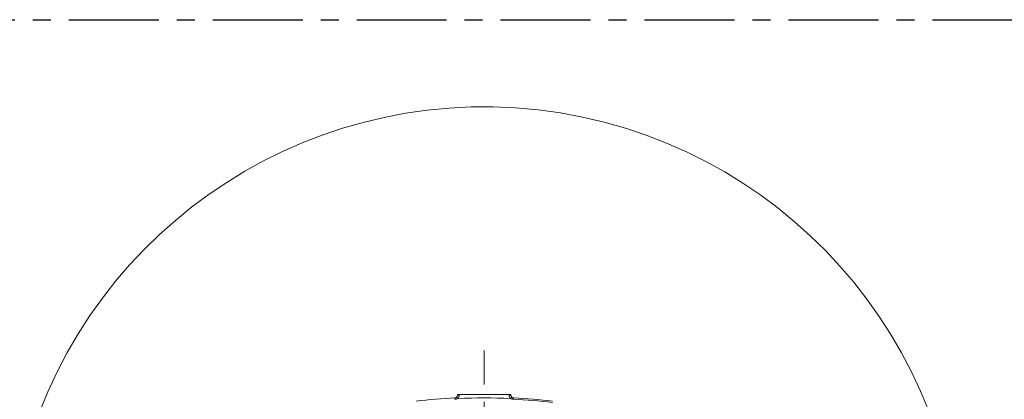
# Model space of a CAD drawing. Header units: millimetres. Extents: x 19214 to 26510, y -7957 to -532.
# Tile 34 of 150: x 21387 to 22491, y -5196 to -4770. Entities that reach past the tile are written whole.
import ezdxf

# ---------------------------------------------------------------- set-up
doc = ezdxf.new("R2010")
doc.units = ezdxf.units.MM
doc.header["$LTSCALE"] = 0.3175
doc.linetypes.add('ACAD_ISO10W100', pattern=[18, 12, -3, 0, -3])
doc.linetypes.add('CENTER', pattern=[50.8, 31.75, -6.35, 6.35, -6.35])
for name, color, linetype, lineweight in [('1轮廓实线层', 7, 'Continuous', 18), ('7标注层', 4, 'Continuous', 13), ('中心线', 4, 'ACAD_ISO10W100', 20)]:
    doc.layers.add(name, color=color, linetype=linetype, lineweight=lineweight)
doc.styles.add('标准汉字', font='gbenor.shx', dxfattribs={"bigfont": 'gbcbig.shx'})
doc.dimstyles.new('M1：18', dxfattribs={"dimscale": 18, "dimtxt": 3.5, "dimasz": 2.5, "dimexe": 2, "dimexo": 0, "dimgap": 1.5, "dimtad": 1, "dimdec": 1, "dimdsep": 46, "dimtxsty": '标准汉字', "dimcen": 5, "dimdle": 5, "dimclrd": 1, "dimclre": 1, "dimclrt": 256, "dimadec": 4, "dimazin": 2, "dimtfac": 1, "dimtdec": 1, "dimtmove": 0, "dimatfit": 3, "dimfxl": 1, "dimtolj": 1, "dimarcsym": 0})

# ---------------------------------------------------------------- blocks, each defined once
blk = doc.blocks.new('*D28')
at = {"layer": '7标注层', "color": 1, "lineweight": -2, "ltscale": 10, "transparency": 16777216}
blk.add_line((23129.6, -5056), (23514.9, -4946.8), dxfattribs=at)
at = {"layer": '7标注层', "color": 1, "transparency": 16777216}
blk.add_solid([(23516.9, -4954), (23512.8, -4939.6), (23558.2, -4934.5)], dxfattribs=at)
at = {"layer": 'Defpoints', "color": 0, "transparency": 16777216}
for p in [(23558.2, -4934.5), (21908, -5402.3)]:
    blk.add_point(p, dxfattribs=at)
at = {"layer": '7标注层', "transparency": 16777216, "insert": (23238.1, -4964.5), "char_height": 63, "attachment_point": 5, "rotation": 15.8268, "style": '标准汉字'}
blk.add_mtext('\\A1;R1715.2', dxfattribs=at)

msp = doc.modelspace()

# ---------------------------------------------------------------- linework, layer by layer
at = {"color": 6, "linetype": 'CENTER', "ltscale": 10}
msp.add_line((20313.47, -4770.428), (23502.563, -4770.428), dxfattribs=at)
at = {"layer": '1轮廓实线层', "ltscale": 10}
for p, q in [((21875.229, -5195.784), (21875.159, -5194.305)), ((21878.541, -5194.855), (21877.131, -5193.437)), ((21878.016, -5191.309), (21878.016, -5190.322)), ((21878.016, -5190.322), (21880.016, -5190.322)), ((21880.016, -5191.309), (21878.016, -5191.309)), ((21880.016, -5190.322), (21880.016, -5191.309)), ((21880.016, -5190.322), (21936.016, -5190.322)), ((21936.016, -5191.295), (21936.016, -5190.322)), ((21936.016, -5190.322), (21938.016, -5190.322)), ((21936.016, -5191.295), (21938.016, -5191.295)), ((21937.493, -5194.843), (21938.903, -5193.424)), ((21938.016, -5190.322), (21938.016, -5191.295)), ((21940.806, -5195.77), (21940.875, -5194.291))]:
    msp.add_line(p, q, dxfattribs=at)
at = {"layer": '1轮廓实线层', "lineweight": 20, "ltscale": 10}
for centre, radius, start, end in [((21908.165, -5889.522), 696, 92.718137, 96.305935), ((21875.016, -5191.309), 3, 314.81972, 360), ((21875.016, -5191.309), 5, 314.81972, 360), ((21908.165, -5889.522), 695.298, 87.582464, 92.441897), ((21941.016, -5191.295), 5, 180, 225.204641), ((21941.016, -5191.295), 3, 180, 225.204641), ((21908.165, -5889.522), 694.519, 83.694066, 87.306224), ((21908.165, -5889.522), 696, 83.694065, 87.306224)]:
    msp.add_arc(centre, radius, start, end, dxfattribs=at)
at = {"layer": '1轮廓实线层', "ltscale": 10}
for points, knots in [([(21875.159, -5194.305), (21875.491, -5194.257), (21876.157, -5194.159), (21876.793, -5193.758), (21877.083, -5193.482), (21877.131, -5193.437)], [0, 0, 0, 0, 44924.61441263, 89890.94326613, 98822.13131175, 98822.13131175, 98822.13131175, 98822.13131175]), ([(21878.541, -5194.855), (21878.459, -5194.903), (21877.935, -5195.206), (21876.836, -5195.617), (21875.778, -5195.727), (21875.229, -5195.784)], [0, 0, 0, 0, 8076.05576565, 51780.09051472, 98831.52060904, 98831.52060904, 98831.52060904, 98831.52060904]), ([(21940.806, -5195.77), (21940.695, -5195.764), (21940.04, -5195.724), (21938.884, -5195.528), (21937.944, -5195.065), (21937.493, -5194.843)], [0, 0, 0, 0, 9566.93546689, 56343.17570396, 99305.10867748, 99305.10867748, 99305.10867748, 99305.10867748]), ([(21938.903, -5193.424), (21939.163, -5193.636), (21939.682, -5194.06), (21940.41, -5194.259), (21940.809, -5194.287), (21940.875, -5194.291)], [0, 0, 0, 0, 45152.09374811, 90267.47118135, 99306.10100645, 99306.10100645, 99306.10100645, 99306.10100645])]:
    msp.add_open_spline(points, degree=3, knots=knots, dxfattribs=at)
at = {"layer": '7标注层', "ltscale": 10}
msp.add_arc((21908.016, -5402.322), 534.257, 193, 167, dxfattribs=at)
at = {"layer": '中心线', "ltscale": 10}
msp.add_line((21908.016, -5141.215), (21908.016, -5793.865), dxfattribs=at)

# ---------------------------------------------------------------- dimensions: what is measured, and where the dimension line sits
at = {"layer": '7标注层', "ltscale": 10}
dim = msp.add_radius_dim(center=(21908.016, -5402.322), mpoint=(23558.182, -4934.54), dimstyle='M1：18', override={"dimpost": 'R<>', "dimsah": 1, "dimtzin": 8}, dxfattribs=at)
dim.commit()
dim.dimension.update_dxf_attribs({"geometry": '*D28', "text_midpoint": (23254.069, -5020.749), "dimtype": 164})

doc.saveas('drawing.dxf')
